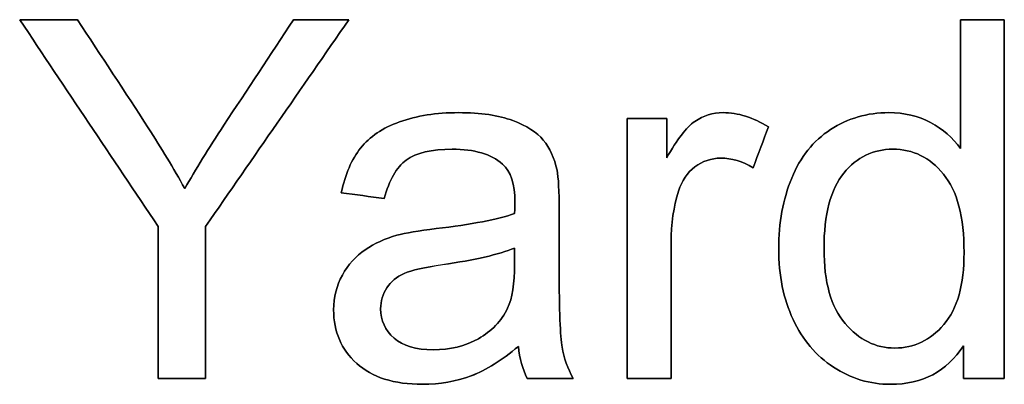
# Model space of a CAD drawing. Header units: inches. Extents: x 0 to 20790, y -12 to 14700.
# Tile 119 of 142: x 12516 to 12790, y 12549 to 12651. Entities that reach past the tile are written whole.
import ezdxf

# ---------------------------------------------------------------- set-up
doc = ezdxf.new("R2010")
doc.units = ezdxf.units.IN
doc.layers.add('1', color=7, linetype='Continuous', true_color=0xffffff)
doc.layers.add('254', color=7, linetype='Continuous', true_color=0xffffff)

msp = doc.modelspace()

# ---------------------------------------------------------------- linework, layer by layer
at = {"layer": '1', "color": 2, "linetype": 'Continuous', "lineweight": 25}
for points, knots in [([(12554.776, 12593.054), (12554.776, 12578.933), (12554.776, 12564.812), (12554.776, 12550.691), (12559.185, 12550.691), (12563.593, 12550.691), (12568.002, 12550.691), (12568.002, 12564.812), (12568.002, 12578.933), (12568.002, 12593.054), (12581.304, 12612.267), (12594.607, 12631.479), (12607.91, 12650.691), (12602.768, 12650.691), (12597.626, 12650.691), (12592.484, 12650.691), (12586.029, 12640.893), (12579.573, 12631.095), (12568.816, 12614.767), (12565.213, 12608.864), (12562.195, 12603.62), (12559.074, 12609.273), (12555.671, 12614.901), (12545.524, 12630.622), (12538.89, 12640.637), (12532.315, 12650.691), (12526.951, 12650.691), (12521.588, 12650.691), (12516.224, 12650.691), (12529.075, 12631.479), (12541.925, 12612.267), (12554.776, 12593.054)], [0, 0, 0, 0, 0.1103051, 0.1103051, 0.1103051, 0.1447421, 0.1447421, 0.1447421, 0.2550472, 0.2550472, 0.2550472, 0.4375812, 0.4375812, 0.4375812, 0.4777466, 0.4777466, 0.4777466, 0.569398, 0.569398, 0.6304764, 0.6304764, 0.6304764, 0.6824201, 0.6824201, 0.7755709, 0.7755709, 0.7755709, 0.8178419, 0.8178419, 0.8178419, 1, 1, 1, 1]), ([(12779.053, 12559.823), (12779.053, 12556.779), (12779.053, 12553.735), (12779.053, 12550.691), (12782.856, 12550.691), (12786.66, 12550.691), (12790.463, 12550.691), (12790.463, 12584.024), (12790.463, 12617.357), (12790.463, 12650.691), (12786.387, 12650.691), (12782.311, 12650.691), (12778.235, 12650.691), (12778.235, 12638.727), (12778.235, 12626.763), (12778.235, 12614.799), (12776.111, 12617.767), (12773.323, 12620.171), (12766.518, 12623.855), (12762.63, 12624.776), (12752.295, 12624.776), (12746.897, 12623.19), (12737.266, 12616.94), (12733.645, 12612.42), (12728.845, 12600.623), (12727.633, 12594.078), (12727.633, 12579.419), (12728.964, 12572.87), (12734.285, 12561.461), (12738.02, 12557.009), (12747.735, 12550.669), (12753.036, 12549.053), (12767.72, 12549.053), (12774.474, 12552.635), (12779.053, 12559.823)], [0, 0, 0, 0, 0.0297775, 0.0297775, 0.0297775, 0.0669785, 0.0669785, 0.0669785, 0.3930296, 0.3930296, 0.3930296, 0.4328997, 0.4328997, 0.4328997, 0.5499244, 0.5499244, 0.5499244, 0.5861297, 0.5861297, 0.6223349, 0.6223349, 0.6716672, 0.6716672, 0.7211196, 0.7211196, 0.7703885, 0.7703885, 0.820876, 0.820876, 0.8713635, 0.8713635, 0.9217872, 0.9217872, 1, 1, 1, 1]), ([(12641.983, 12551.437), (12646.18, 12553.019), (12650.555, 12555.756), (12655.109, 12559.619), (12655.467, 12556.216), (12656.285, 12553.223), (12657.564, 12550.691), (12661.837, 12550.691), (12666.109, 12550.691), (12670.381, 12550.691), (12668.846, 12553.454), (12667.797, 12556.37), (12666.773, 12562.412), (12666.493, 12569.621), (12666.493, 12586.514), (12666.493, 12591.971), (12666.493, 12602.878), (12666.288, 12606.638), (12665.879, 12608.736), (12665.162, 12612.113), (12663.883, 12614.876), (12660.263, 12619.312), (12657.411, 12621.118), (12649.663, 12624.043), (12644.645, 12624.776), (12632.238, 12624.776), (12626.738, 12623.906), (12617.293, 12620.518), (12613.666, 12618.074), (12611.184, 12614.901), (12608.677, 12611.755), (12606.886, 12607.611), (12605.786, 12602.469), (12609.786, 12601.923), (12613.785, 12601.377), (12617.784, 12600.831), (12619.115, 12605.973), (12621.136, 12609.555), (12626.661, 12613.597), (12630.908, 12614.594), (12642.88, 12614.594), (12647.536, 12613.213), (12652.998, 12608.418), (12654.162, 12604.873), (12654.162, 12599.424), (12654.136, 12598.35), (12654.085, 12596.662), (12649.404, 12595.024), (12642.087, 12593.617), (12627.325, 12591.863), (12623.694, 12591.238), (12621.264, 12590.599), (12617.989, 12589.678), (12615.047, 12588.347), (12609.84, 12584.774), (12607.705, 12582.438), (12604.493, 12576.574), (12603.663, 12573.331), (12603.663, 12563.737), (12605.812, 12558.775), (12614.356, 12550.998), (12620.471, 12549.053), (12633.262, 12549.053), (12637.764, 12549.846), (12641.983, 12551.437)], [0, 0, 0, 0, 0.0765039, 0.0765039, 0.0765039, 0.1223348, 0.1223348, 0.1223348, 0.1854242, 0.1854242, 0.1854242, 0.2310898, 0.2310898, 0.2768206, 0.2768206, 0.2986459, 0.2986459, 0.3204371, 0.3204371, 0.3204371, 0.351304, 0.351304, 0.3819584, 0.3819584, 0.4127907, 0.4127907, 0.4437503, 0.4437503, 0.4749126, 0.4749126, 0.4749126, 0.5152084, 0.5152084, 0.5152084, 0.5508908, 0.5508908, 0.5508908, 0.5880256, 0.5880256, 0.6251605, 0.6251605, 0.6649244, 0.6649244, 0.6941768, 0.6941768, 0.696714, 0.696714, 0.696714, 0.7608957, 0.7608957, 0.7924142, 0.7924142, 0.7924142, 0.8204189, 0.8204189, 0.8482961, 0.8482961, 0.875987, 0.875987, 0.9235432, 0.9235432, 0.9710993, 0.9710993, 1, 1, 1, 1]), ([(12685.398, 12623.139), (12685.398, 12598.989), (12685.398, 12574.84), (12685.398, 12550.691), (12689.491, 12550.691), (12693.584, 12550.691), (12697.677, 12550.691), (12697.677, 12563.337), (12697.677, 12575.983), (12697.677, 12593.796), (12698.342, 12598.58), (12700.632, 12605.79), (12702.154, 12608.045), (12706.417, 12611.281), (12708.831, 12612.087), (12714.51, 12612.087), (12717.529, 12611.192), (12720.522, 12609.427), (12721.929, 12613.222), (12723.336, 12617.016), (12724.743, 12620.811), (12720.471, 12623.446), (12716.275, 12624.776), (12709.266, 12624.776), (12706.631, 12623.957), (12701.872, 12620.683), (12699.263, 12617.281), (12696.449, 12612.139), (12696.449, 12615.805), (12696.449, 12619.472), (12696.449, 12623.139), (12692.765, 12623.139), (12689.081, 12623.139), (12685.398, 12623.139)], [0, 0, 0, 0, 0.3032647, 0.3032647, 0.3032647, 0.3546655, 0.3546655, 0.3546655, 0.5134725, 0.5134725, 0.578366, 0.578366, 0.6210564, 0.6210564, 0.6640737, 0.6640737, 0.7120074, 0.7120074, 0.7120074, 0.7651379, 0.7651379, 0.7651379, 0.8237474, 0.8237474, 0.8642676, 0.8642676, 0.9047877, 0.9047877, 0.9047877, 0.9522834, 0.9522834, 0.9522834, 1, 1, 1, 1]), ([(12746.097, 12566.034), (12742.19, 12570.619), (12740.245, 12577.552), (12740.245, 12596.431), (12742.087, 12603.466), (12749.404, 12612.369), (12753.957, 12614.594), (12765.009, 12614.594), (12769.716, 12612.292), (12777.337, 12602.983), (12779.258, 12595.741), (12779.258, 12576.81), (12777.39, 12570.107), (12769.867, 12561.356), (12765.316, 12559.158), (12754.648, 12559.158), (12750.018, 12561.435), (12746.097, 12566.034)], [0, 0, 0, 0, 0.1238344, 0.1238344, 0.2517624, 0.2517624, 0.3796905, 0.3796905, 0.5112221, 0.5112221, 0.6426777, 0.6426777, 0.7619363, 0.7619363, 0.8812536, 0.8812536, 1, 1, 1, 1]), ([(12634.031, 12582.401), (12642.931, 12583.691), (12649.634, 12585.226), (12654.085, 12587.043), (12654.085, 12585.542), (12654.085, 12584.041), (12654.085, 12577.142), (12653.42, 12573.049), (12652.115, 12570.261), (12650.376, 12566.679), (12647.664, 12563.84), (12640.297, 12559.696), (12636.101, 12558.672), (12626.585, 12558.672), (12622.978, 12559.747), (12618.027, 12564.136), (12616.761, 12566.858), (12616.761, 12572.256), (12617.35, 12574.201), (12619.589, 12577.713), (12621.238, 12579.036), (12623.31, 12579.956), (12625.408, 12580.852), (12628.989, 12581.67), (12634.031, 12582.401)], [0, 0, 0, 0, 0.1667307, 0.1667307, 0.1667307, 0.2031213, 0.2031213, 0.3340034, 0.3340034, 0.3340034, 0.4399845, 0.4399845, 0.5459656, 0.5459656, 0.6530924, 0.6530924, 0.7596728, 0.7596728, 0.8287836, 0.8287836, 0.8971838, 0.8971838, 0.8971838, 1, 1, 1, 1])]:
    msp.add_open_spline(points, degree=3, knots=knots, dxfattribs=at)
at = {"layer": '254', "color": 2, "linetype": 'Continuous', "lineweight": 25}
for points in [[(12516.224, 12650.691), (12529.075, 12631.479), (12541.925, 12612.267), (12554.776, 12593.054)], [(12532.315, 12650.691), (12526.951, 12650.691), (12521.588, 12650.691), (12516.224, 12650.691)], [(12568.002, 12593.054), (12581.304, 12612.267), (12594.607, 12631.479), (12607.91, 12650.691)], [(12607.91, 12650.691), (12602.768, 12650.691), (12597.626, 12650.691), (12592.484, 12650.691)], [(12790.463, 12650.691), (12786.387, 12650.691), (12782.311, 12650.691), (12778.235, 12650.691)], [(12778.235, 12650.691), (12778.235, 12638.727), (12778.235, 12626.763), (12778.235, 12614.799)], [(12790.463, 12550.691), (12790.463, 12584.024), (12790.463, 12617.357), (12790.463, 12650.691)], [(12696.449, 12623.139), (12692.765, 12623.139), (12689.081, 12623.139), (12685.398, 12623.139)], [(12685.398, 12623.139), (12685.398, 12598.989), (12685.398, 12574.84), (12685.398, 12550.691)], [(12696.449, 12612.139), (12696.449, 12615.805), (12696.449, 12619.472), (12696.449, 12623.139)], [(12720.522, 12609.427), (12721.929, 12613.222), (12723.336, 12617.016), (12724.743, 12620.811)], [(12611.184, 12614.901), (12608.677, 12611.755), (12606.886, 12607.611), (12605.786, 12602.469)], [(12605.786, 12602.469), (12609.786, 12601.923), (12613.785, 12601.377), (12617.784, 12600.831)], [(12554.776, 12593.054), (12554.776, 12578.933), (12554.776, 12564.812), (12554.776, 12550.691)], [(12568.002, 12550.691), (12568.002, 12564.812), (12568.002, 12578.933), (12568.002, 12593.054)], [(12634.029, 12582.412), (12642.931, 12583.691), (12649.634, 12585.226), (12654.085, 12587.043)], [(12623.31, 12579.956), (12625.408, 12580.852), (12628.989, 12581.67), (12634.029, 12582.412)], [(12641.985, 12551.433), (12646.18, 12553.019), (12650.555, 12555.756), (12655.109, 12559.619)], [(12655.109, 12559.619), (12655.467, 12556.216), (12656.285, 12553.223), (12657.564, 12550.691)], [(12779.053, 12559.823), (12779.053, 12556.779), (12779.053, 12553.735), (12779.053, 12550.691)], [(12554.776, 12550.691), (12559.185, 12550.691), (12563.593, 12550.691), (12568.002, 12550.691)], [(12657.564, 12550.691), (12661.837, 12550.691), (12666.109, 12550.691), (12670.381, 12550.691)], [(12685.398, 12550.691), (12689.491, 12550.691), (12693.584, 12550.691), (12697.677, 12550.691)], [(12779.053, 12550.691), (12782.856, 12550.691), (12786.66, 12550.691), (12790.463, 12550.691)]]:
    msp.add_open_spline(points, degree=3, dxfattribs=at)
for points, knots in [([(12562.195, 12603.62), (12559.074, 12609.273), (12555.671, 12614.901), (12545.524, 12630.622), (12538.89, 12640.637), (12532.315, 12650.691)], [0, 0, 0, 0, 0.3579988, 0.3579988, 1, 1, 1, 1]), ([(12592.484, 12650.691), (12586.029, 12640.893), (12579.573, 12631.095), (12568.816, 12614.767), (12565.213, 12608.864), (12562.195, 12603.62)], [0, 0, 0, 0, 0.6000884, 0.6000884, 1, 1, 1, 1]), ([(12665.879, 12608.736), (12665.162, 12612.113), (12663.883, 12614.876), (12660.263, 12619.312), (12657.411, 12621.118), (12649.663, 12624.043), (12644.645, 12624.776), (12632.238, 12624.776), (12626.738, 12623.906), (12617.293, 12620.518), (12613.666, 12618.074), (12611.184, 12614.901)], [0, 0, 0, 0, 0.1998175, 0.1998175, 0.3982597, 0.3982597, 0.5978525, 0.5978525, 0.7982702, 0.7982702, 1, 1, 1, 1]), ([(12724.743, 12620.811), (12720.471, 12623.446), (12716.275, 12624.776), (12709.266, 12624.776), (12706.631, 12623.957), (12701.872, 12620.683), (12699.263, 12617.281), (12696.449, 12612.139)], [0, 0, 0, 0, 0.4196891, 0.4196891, 0.7098446, 0.7098446, 1, 1, 1, 1]), ([(12778.235, 12614.799), (12776.111, 12617.767), (12773.323, 12620.171), (12766.518, 12623.855), (12762.63, 12624.776), (12752.295, 12624.776), (12746.897, 12623.19), (12737.266, 12616.94), (12733.645, 12612.42), (12728.845, 12600.623), (12727.633, 12594.078), (12727.633, 12579.419), (12728.964, 12572.87), (12734.285, 12561.461), (12738.02, 12557.009), (12747.735, 12550.669), (12753.036, 12549.053), (12767.72, 12549.053), (12774.474, 12552.635), (12779.053, 12559.823)], [0, 0, 0, 0, 0.0804426, 0.0804426, 0.1608852, 0.1608852, 0.270494, 0.270494, 0.3803699, 0.3803699, 0.4898379, 0.4898379, 0.6020135, 0.6020135, 0.7141891, 0.7141891, 0.826223, 0.826223, 1, 1, 1, 1]), ([(12617.784, 12600.831), (12619.115, 12605.973), (12621.136, 12609.555), (12626.661, 12613.597), (12630.908, 12614.594), (12642.88, 12614.594), (12647.536, 12613.213), (12652.998, 12608.418), (12654.162, 12604.873), (12654.162, 12599.424), (12654.136, 12598.35), (12654.085, 12596.662)], [0, 0, 0, 0, 0.2546567, 0.2546567, 0.5093133, 0.5093133, 0.7819988, 0.7819988, 0.9826008, 0.9826008, 1, 1, 1, 1]), ([(12746.104, 12566.04), (12742.19, 12570.619), (12740.245, 12577.552), (12740.245, 12596.431), (12742.087, 12603.466), (12749.404, 12612.369), (12753.957, 12614.594), (12765.009, 12614.594), (12769.716, 12612.292), (12773.528, 12607.636)], [0, 0, 0, 0, 0.242232, 0.242232, 0.4924717, 0.4924717, 0.7427113, 0.7427113, 1, 1, 1, 1]), ([(12697.677, 12550.691), (12697.677, 12563.337), (12697.677, 12575.983), (12697.677, 12593.796), (12698.342, 12598.58), (12700.632, 12605.79), (12702.154, 12608.045), (12706.417, 12611.281), (12708.831, 12612.087), (12714.51, 12612.087), (12717.529, 12611.192), (12720.522, 12609.427)], [0, 0, 0, 0, 0.444412, 0.444412, 0.6260126, 0.6260126, 0.7454789, 0.7454789, 0.8658605, 0.8658605, 1, 1, 1, 1]), ([(12670.381, 12550.691), (12668.846, 12553.454), (12667.797, 12556.37), (12666.773, 12562.412), (12666.493, 12569.621), (12666.493, 12586.514), (12666.493, 12591.971), (12666.493, 12602.878), (12666.288, 12606.638), (12665.879, 12608.736)], [0, 0, 0, 0, 0.3382309, 0.3382309, 0.6769456, 0.6769456, 0.8385991, 0.8385991, 1, 1, 1, 1]), ([(12773.528, 12607.636), (12777.337, 12602.983), (12779.258, 12595.741), (12779.258, 12576.81), (12777.39, 12570.107), (12769.867, 12561.356), (12765.316, 12559.158), (12754.648, 12559.158), (12750.018, 12561.435), (12746.104, 12566.04)], [0, 0, 0, 0, 0.2689475, 0.2689475, 0.512941, 0.512941, 0.7570545, 0.7570545, 1, 1, 1, 1]), ([(12654.085, 12596.662), (12649.404, 12595.024), (12642.087, 12593.617), (12627.325, 12591.863), (12623.694, 12591.238), (12621.264, 12590.599)], [0, 0, 0, 0, 0.6706534, 0.6706534, 1, 1, 1, 1]), ([(12621.264, 12590.599), (12617.989, 12589.678), (12615.047, 12588.347), (12609.84, 12584.774), (12607.705, 12582.438), (12604.493, 12576.574), (12603.663, 12573.331), (12603.663, 12563.737), (12605.812, 12558.775), (12614.356, 12550.998), (12620.471, 12549.053), (12633.262, 12549.053), (12637.764, 12549.846), (12641.985, 12551.433)], [0, 0, 0, 0, 0.1349064, 0.1349064, 0.2691988, 0.2691988, 0.4025939, 0.4025939, 0.6316855, 0.6316855, 0.8607771, 0.8607771, 1, 1, 1, 1]), ([(12654.085, 12587.043), (12654.085, 12585.542), (12654.085, 12584.041), (12654.085, 12577.142), (12653.42, 12573.049), (12652.115, 12570.261)], [0, 0, 0, 0, 0.2175525, 0.2175525, 1, 1, 1, 1]), ([(12652.115, 12570.261), (12650.376, 12566.679), (12647.664, 12563.84), (12640.297, 12559.696), (12636.101, 12558.672), (12626.585, 12558.672), (12622.978, 12559.747), (12618.027, 12564.136), (12616.761, 12566.858), (12616.761, 12572.256), (12617.35, 12574.201), (12619.589, 12577.713), (12621.238, 12579.036), (12623.31, 12579.956)], [0, 0, 0, 0, 0.1881832, 0.1881832, 0.3763665, 0.3763665, 0.5665841, 0.5665841, 0.7558315, 0.7558315, 0.8785466, 0.8785466, 1, 1, 1, 1])]:
    msp.add_open_spline(points, degree=3, knots=knots, dxfattribs=at)

doc.saveas('drawing.dxf')
